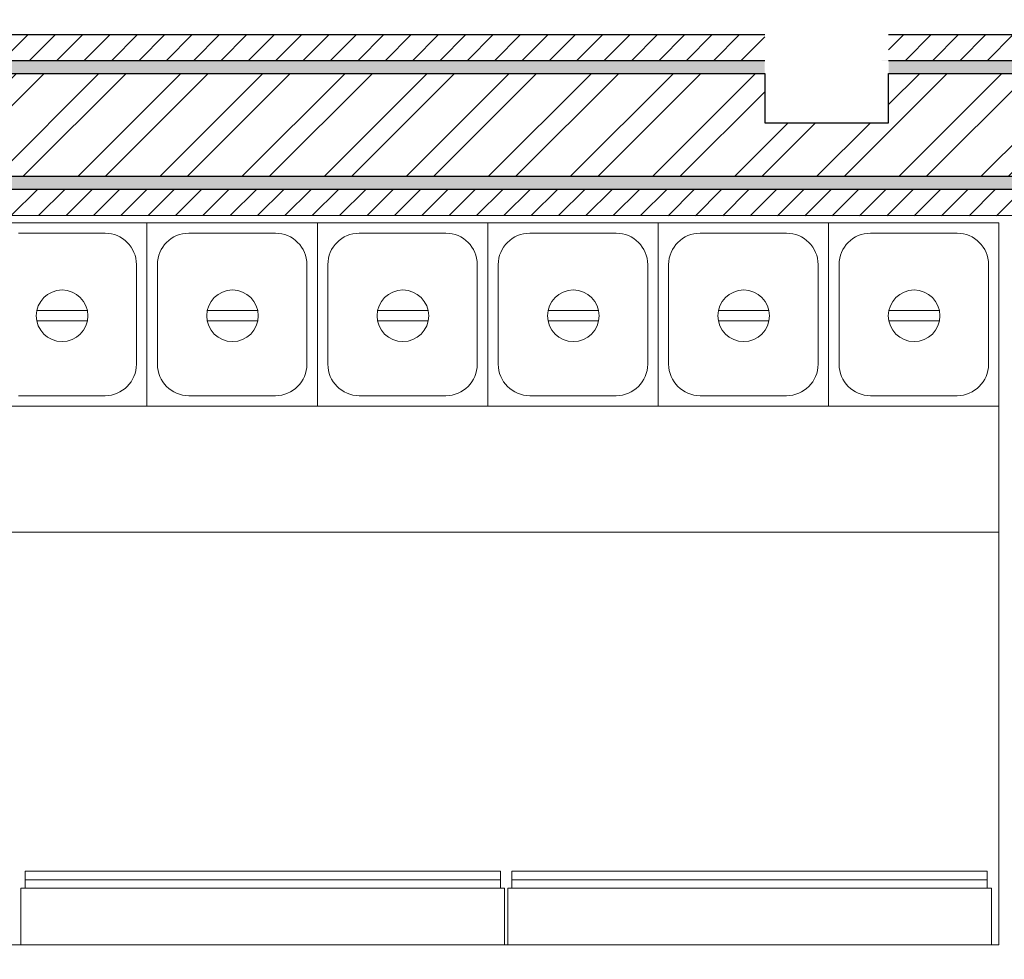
# Model space of a CAD drawing. Extents: x 3940905 to 4145695, y 925352 to 1109797.
# Tile 37 of 256: x 3949765 to 3950719, y 1096043 to 1096953. Entities that reach past the tile are written whole.
import ezdxf

# ---------------------------------------------------------------- set-up
doc = ezdxf.new("R2010")
doc.units = 0
doc.header["$LTSCALE"] = 750
doc.header["$MEASUREMENT"] = 0
doc.linetypes.add('DASHED', pattern=[0.75, 0.5, -0.25])
doc.layers.add('CIVIL WALLS', color=7, linetype='CONTINUOUS', lineweight=30)
doc.layers.add('CKD Equipments', color=252, linetype='CONTINUOUS', lineweight=0)
doc.layers.add('S-Hatch_8', color=7, linetype='CONTINUOUS')

msp = doc.modelspace()

# ---------------------------------------------------------------- hatches: boundary and pattern name
at = {"layer": 'CIVIL WALLS', "true_color": 0x136734}
h = msp.add_hatch(dxfattribs=at)
h.set_pattern_fill('AR-CONC', color=116, scale=3)
h.set_pattern_definition([(50, (-29351.53, 53880.322), (21.51780548, -1.88256405), [2.25, -24.75]), (355, (-29351.53, 53880.322), (-4.16254001, 22.56576401), [1.8, -19.8]), (100.45144446, (-29349.737, 53880.165), (17.3552654, 20.68319973), [1.91220576, -21.03426336]), (46.1842, (-29351.53, 53886.322), (32.01723992, -4.96557842), [3.375, -37.125]), (96.6356355, (-29348.862, 53885.91), (28.03985837, 29.22355802), [2.86831026, -31.5514128]), (351.184164, (-29351.53, 53886.322), (28.03985835, 29.223558), [2.7, -29.70000003]), (21, (-29348.53, 53884.822), (17.90721156, -12.07856672), [2.25, -24.75]), (326, (-29348.53, 53884.822), (7.29945996, 21.75450135), [1.8, -19.8]), (71.45144474, (-29347.037, 53883.816), (25.2066713, 9.67593458), [1.9122057, -21.03426336]), (37.5, (-29351.53, 53880.322), (0.36479566, 9.986815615), [0, -19.56, 0, -20.1, 0, -19.875]), (7.5, (-29351.53, 53880.322), (7.892086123, 11.832351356), [0, -11.46, 0, -19.11, 0, -7.575]), (327.5, (-29358.22, 53880.322), (16.014673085, -0.676646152), [0, -7.5, 0, -23.4, 0, -31.05]), (317.5, (-29361.22, 53880.322), (17.49558508, 3.00314947), [0, -9.75, 0, -15.54, 0, -22.05])])
h.paths.add_polyline_path([(3951085.97, 1096913.39), (3951085.95, 1096801.13), (3947947.36, 1096801.13), (3947947.36, 1096095.11), (3947847.36, 1096095.11), (3947847.36, 1096901.13), (3950486.96, 1096901.13), (3950486.96, 1096913.63)])
h.paths.add_polyline_path([(3951085.96, 1096901.13), (3951085.96, 1096788.62), (3947959.86, 1096788.63), (3947959.86, 1096082.61), (3947834.86, 1096082.61), (3947834.86, 1096913.63), (3950606.99, 1096913.63), (3950606.93, 1096901.13)])
h.paths.add_polyline_path([(3947947.36, 1095121.17), (3947847.36, 1095121.17), (3947847.36, 1094264.91), (3947947.36, 1094264.91)], flags=16)
h.paths.add_polyline_path([(3947959.86, 1095133.67), (3947834.86, 1095133.67), (3947834.86, 1094252.41), (3947959.86, 1094252.41)])
at = {"layer": 'S-Hatch_8'}
h = msp.add_hatch(dxfattribs=at)
h.set_pattern_fill('ANSI31', color=6, scale=150)
h.set_pattern_definition([(45, (-29351.53, 53880.322), (-13.25825215, 13.25825215), [])])
h.paths.add_polyline_path([(3947959.86, 1095133.67), (3947834.86, 1095133.67), (3947834.86, 1094252.41), (3947959.86, 1094252.41)], flags=16)
h.paths.add_polyline_path([(3947984.86, 1095158.67), (3947809.86, 1095158.67), (3947809.86, 1094227.41), (3947984.86, 1094227.41)])
h.paths.add_polyline_path([(3951085.96, 1096913.63), (3951085.96, 1096788.62), (3947959.86, 1096788.63), (3947959.86, 1096082.61), (3947834.86, 1096082.61), (3947834.86, 1096913.63)], flags=16)
h.paths.add_polyline_path([(3954385.8, 1096183.1), (3956037.15, 1096183.13), (3956037.15, 1096058.13), (3954385.8, 1096058.1)], flags=17)
h.paths.add_polyline_path([(3954385.8, 1096208.1), (3956062.15, 1096208.13), (3956062.15, 1096033.13), (3954385.8, 1096033.1)])
h.paths.add_polyline_path([(3955912.15, 1094852.86), (3955912.15, 1095283.1), (3956037.15, 1095283.1), (3956037.15, 1094852.86), (3957062.15, 1094852.86), (3957062.15, 1094727.76), (3954685.96, 1094727.72), (3954685.96, 1094852.81)], flags=16)
h.paths.add_polyline_path([(3955887.15, 1094877.76), (3955887.15, 1095283.1), (3956062.15, 1095283.1), (3956062.15, 1094877.76), (3957087.15, 1094877.76), (3957087.15, 1094702.76), (3954685.96, 1094702.76), (3954685.96, 1094877.76)])
h.paths.add_polyline_path([(3959876.77, 1095338.27), (3959875.22, 1097613.81), (3959764.28, 1097613.57), (3959764.28, 1096588.57), (3958437.15, 1096588.57), (3958437.15, 1097672.56), (3958312.15, 1097672.56), (3958312.15, 1094425.51), (3958437.15, 1094425.51), (3958437.15, 1096463.57), (3959764.29, 1096463.57), (3959764.28, 1095463.03), (3959237.09, 1095463.05), (3959237.09, 1095338.05)], flags=17)
h.paths.add_polyline_path([(3959875.2, 1097638.57), (3959739.28, 1097638.57), (3959739.28, 1096613.57), (3958462.15, 1096613.57), (3958462.15, 1097697.56), (3958287.15, 1097697.56), (3958287.15, 1094400.51), (3958462.15, 1094400.51), (3958462.15, 1096438.57), (3959739.28, 1096438.57), (3959739.28, 1095488.03), (3959212.09, 1095488.06), (3959212.09, 1095313.06), (3959876.78, 1095313.51)])
h.paths.add_polyline_path([(3958437.15, 1098686.4), (3958803.74, 1098686.4), (3958803.74, 1098811.4), (3958313.57, 1098811.4), (3958313.57, 1098472.56), (3958437.15, 1098472.56)], flags=16)
h.paths.add_polyline_path([(3958462.15, 1098661.4), (3958803.74, 1098661.4), (3958803.74, 1098836.4), (3958287.1, 1098836.4), (3958287.15, 1098447.56), (3958462.15, 1098447.56)])
h.paths.add_polyline_path([(3956431.64, 1098686.4), (3956431.64, 1101647.56), (3956556.64, 1101647.56), (3956556.64, 1098811.4), (3957361.26, 1098811.4), (3957361.26, 1098686.4)], flags=16)
h.paths.add_polyline_path([(3956406.64, 1098661.4), (3956406.64, 1101672.56), (3956581.64, 1101672.56), (3956581.64, 1098836.4), (3957386.26, 1098836.4), (3957386.26, 1098661.4)])
h.paths.add_polyline_path([(3950606.96, 1096938.63), (3950606.96, 1096913.63), (3950486.96, 1096913.63), (3950486.96, 1096938.63), (3947809.86, 1096938.63), (3947809.86, 1096057.61), (3947984.86, 1096057.61), (3947984.86, 1096763.63), (3951085.96, 1096763.08), (3951085.96, 1096938.63)])
at = {"layer": 'S-Hatch_8', "true_color": 0x636466}
h = msp.add_hatch(dxfattribs=at)
h.set_pattern_fill('ANSI32', color=251, scale=150)
h.set_pattern_definition([(45, (-29351.53, 53880.32), (-39.77475644, 39.77475644), []), (45, (-29325.013, 53880.32), (-39.77475644, 39.77475644), [])])
h.paths.add_polyline_path([(3951085.96, 1096901.07), (3951085.95, 1096801.13), (3947947.36, 1096801.13), (3947947.36, 1096095.11), (3947847.36, 1096095.11), (3947847.36, 1096901.13), (3950486.96, 1096901.08), (3950486.96, 1096853.17), (3950606.96, 1096853.17), (3950606.96, 1096901.08)])

# ---------------------------------------------------------------- linework, layer by layer
at = {"layer": 'CIVIL WALLS', "color": 6}
msp.add_lwpolyline([(3950606.96, 1096938.63), (3950756.96, 1096938.63), (3951085.96, 1096938.63), (3951085.96, 1096763.08), (3947984.86, 1096763.63), (3947984.86, 1096057.61), (3947809.86, 1096057.61), (3947809.86, 1096938.63), (3950486.96, 1096938.63)], dxfattribs=at)
at = {"layer": 'CIVIL WALLS', "color": 116, "true_color": 0x136734}
msp.add_lwpolyline([(3950606.96, 1096913.63), (3950756.95, 1096913.63), (3951085.96, 1096913.63), (3951085.96, 1096788.62), (3947959.86, 1096788.63), (3947959.86, 1096082.61), (3947834.86, 1096082.61), (3947834.86, 1096913.63), (3950486.96, 1096913.63)], dxfattribs=at)
at = {"layer": 'CIVIL WALLS'}
msp.add_lwpolyline([(3951085.96, 1096901.07), (3951085.95, 1096801.13), (3947947.36, 1096801.13), (3947947.36, 1096095.11), (3947847.36, 1096095.11), (3947847.36, 1096901.13), (3950486.96, 1096901.08), (3950486.96, 1096853.17), (3950606.96, 1096853.17), (3950606.96, 1096901.08)], close=True, dxfattribs=at)
at = {"layer": 'CKD Equipments'}
for p, q in [((3948913.96, 1096756.38), (3950713.96, 1096756.38)), ((3949635.45, 1096756.38), (3949800.55, 1096756.38)), ((3949723.36, 1096756.38), (3949888.46, 1096756.38)), ((3949800.55, 1096756.38), (3949965.65, 1096756.38)), ((3949888.46, 1096578.58), (3949888.46, 1096756.38)), ((3949888.46, 1096578.58), (3949888.46, 1096756.38)), ((3949888.46, 1096756.38), (3949888.46, 1096578.58)), ((3949965.65, 1096756.38), (3950130.75, 1096756.38)), ((3950053.56, 1096578.58), (3950053.56, 1096756.38)), ((3950053.56, 1096578.58), (3950053.56, 1096756.38)), ((3950053.56, 1096756.38), (3950053.56, 1096578.58)), ((3950130.75, 1096756.38), (3950295.85, 1096756.38)), ((3950218.66, 1096578.58), (3950218.66, 1096756.38)), ((3950218.66, 1096578.58), (3950218.66, 1096756.38)), ((3950218.66, 1096756.38), (3950218.66, 1096578.58)), ((3950295.85, 1096756.38), (3950460.95, 1096756.38)), ((3950383.76, 1096578.58), (3950383.76, 1096756.38)), ((3950383.76, 1096578.58), (3950383.76, 1096756.38)), ((3950383.76, 1096756.38), (3950383.76, 1096578.58)), ((3950548.86, 1096578.58), (3950548.86, 1096756.38)), ((3950548.86, 1096578.58), (3950548.86, 1096756.38)), ((3950548.86, 1096756.38), (3950548.86, 1096578.58)), ((3950713.96, 1096756.38), (3950713.96, 1096056.38)), ((3950713.96, 1096578.58), (3950713.96, 1096756.38)), ((3950713.96, 1096756.38), (3950713.96, 1096578.58)), ((3949764, 1096746.22), (3949847.82, 1096746.22)), ((3949929.1, 1096746.22), (3950012.92, 1096746.22)), ((3950094.2, 1096746.22), (3950178.02, 1096746.22)), ((3950259.3, 1096746.22), (3950343.12, 1096746.22)), ((3950424.4, 1096746.22), (3950508.22, 1096746.22)), ((3950589.5, 1096746.22), (3950673.32, 1096746.22)), ((3949878.3, 1096715.74), (3949878.3, 1096619.22)), ((3949898.62, 1096619.22), (3949898.62, 1096715.74)), ((3950043.4, 1096715.74), (3950043.4, 1096619.22)), ((3950063.72, 1096619.22), (3950063.72, 1096715.74)), ((3950208.5, 1096715.74), (3950208.5, 1096619.22)), ((3950228.82, 1096619.22), (3950228.82, 1096715.74)), ((3950373.6, 1096715.74), (3950373.6, 1096619.22)), ((3950393.92, 1096619.22), (3950393.92, 1096715.74)), ((3950538.7, 1096715.74), (3950538.7, 1096619.22)), ((3950559.02, 1096619.22), (3950559.02, 1096715.74)), ((3950703.8, 1096715.74), (3950703.8, 1096619.22)), ((3949830.74, 1096671.18), (3949781.75, 1096671.18)), ((3949995.84, 1096671.18), (3949946.85, 1096671.18)), ((3950160.94, 1096671.18), (3950111.95, 1096671.18)), ((3950326.04, 1096671.18), (3950277.05, 1096671.18)), ((3950491.14, 1096671.18), (3950442.15, 1096671.18)), ((3950656.24, 1096671.18), (3950607.25, 1096671.18)), ((3949781.75, 1096661.18), (3949830.74, 1096661.18)), ((3949946.85, 1096661.18), (3949995.84, 1096661.18)), ((3950111.95, 1096661.18), (3950160.94, 1096661.18)), ((3950277.05, 1096661.18), (3950326.04, 1096661.18)), ((3950442.15, 1096661.18), (3950491.14, 1096661.18)), ((3950607.25, 1096661.18), (3950656.24, 1096661.18)), ((3949847.82, 1096588.74), (3949764, 1096588.74)), ((3950012.92, 1096588.74), (3949929.1, 1096588.74)), ((3950178.02, 1096588.74), (3950094.2, 1096588.74)), ((3950343.12, 1096588.74), (3950259.3, 1096588.74)), ((3950508.22, 1096588.74), (3950424.4, 1096588.74)), ((3950673.32, 1096588.74), (3950589.5, 1096588.74)), ((3949888.46, 1096578.58), (3949723.36, 1096578.58)), ((3950053.56, 1096578.58), (3949888.46, 1096578.58)), ((3950218.66, 1096578.58), (3950053.56, 1096578.58)), ((3950383.76, 1096578.58), (3950218.66, 1096578.58)), ((3950548.86, 1096578.58), (3950383.76, 1096578.58)), ((3950713.96, 1096578.58), (3950548.86, 1096578.58)), ((3950713.96, 1096456.38, 286.1), (3948913.96, 1096456.38)), ((3950713.96, 1096056.38), (3948913.96, 1096056.38))]:
    msp.add_line(p, q, dxfattribs=at)
at = {"layer": 'CKD Equipments', "linetype": 'DASHED', "ltscale": 25}
for p, q in [((3949770.39, 1096127.88), (3949770.39, 1096111.38)), ((3949770.39, 1096127.88), (3950230.87, 1096127.88)), ((3950230.87, 1096127.88), (3950230.87, 1096111.38)), ((3950242.09, 1096127.88), (3950242.09, 1096111.38)), ((3950242.09, 1096127.88), (3950702.57, 1096127.88)), ((3950702.57, 1096127.88), (3950702.57, 1096111.38)), ((3949770.39, 1096119.63), (3950230.87, 1096119.63)), ((3950242.09, 1096119.63), (3950702.57, 1096119.63)), ((3949766.33, 1096111.38), (3950234.93, 1096111.38)), ((3949766.33, 1096056.38), (3949766.33, 1096111.38)), ((3950234.93, 1096111.38), (3950234.93, 1096056.38)), ((3950238.03, 1096111.38), (3950706.63, 1096111.38)), ((3950238.03, 1096056.38), (3950238.03, 1096111.38)), ((3950706.63, 1096111.38), (3950706.63, 1096056.38)), ((3950234.93, 1096056.38), (3949766.33, 1096056.38)), ((3950706.63, 1096056.38), (3950238.03, 1096056.38))]:
    msp.add_line(p, q, dxfattribs=at)
at = {"layer": 'CKD Equipments'}
for centre in [(3949806.24, 1096666.18), (3949971.34, 1096666.18), (3950136.44, 1096666.18), (3950301.54, 1096666.18), (3950466.64, 1096666.18), (3950631.74, 1096666.18)]:
    msp.add_circle(centre, 25, dxfattribs=at)
for centre, start, end in [((3949847.82, 1096715.74), 0, 90), ((3949929.1, 1096715.74), 90, 180), ((3950012.92, 1096715.74), 0, 90), ((3950094.2, 1096715.74), 90, 180), ((3950178.02, 1096715.74), 0, 90), ((3950259.3, 1096715.74), 90, 180), ((3950343.12, 1096715.74), 0, 90), ((3950424.4, 1096715.74), 90, 180), ((3950508.22, 1096715.74), 0, 90), ((3950589.5, 1096715.74), 90, 180), ((3950673.32, 1096715.74), 0, 90), ((3949847.82, 1096619.22), 270, 0), ((3949929.1, 1096619.22), 180, 270), ((3950012.92, 1096619.22), 270, 0), ((3950094.2, 1096619.22), 180, 270), ((3950178.02, 1096619.22), 270, 0), ((3950259.3, 1096619.22), 180, 270), ((3950343.12, 1096619.22), 270, 0), ((3950424.4, 1096619.22), 180, 270), ((3950508.22, 1096619.22), 270, 0), ((3950589.5, 1096619.22), 180, 270), ((3950673.32, 1096619.22), 270, 0)]:
    msp.add_arc(centre, 30.48, start, end, dxfattribs=at)

doc.saveas('drawing.dxf')
